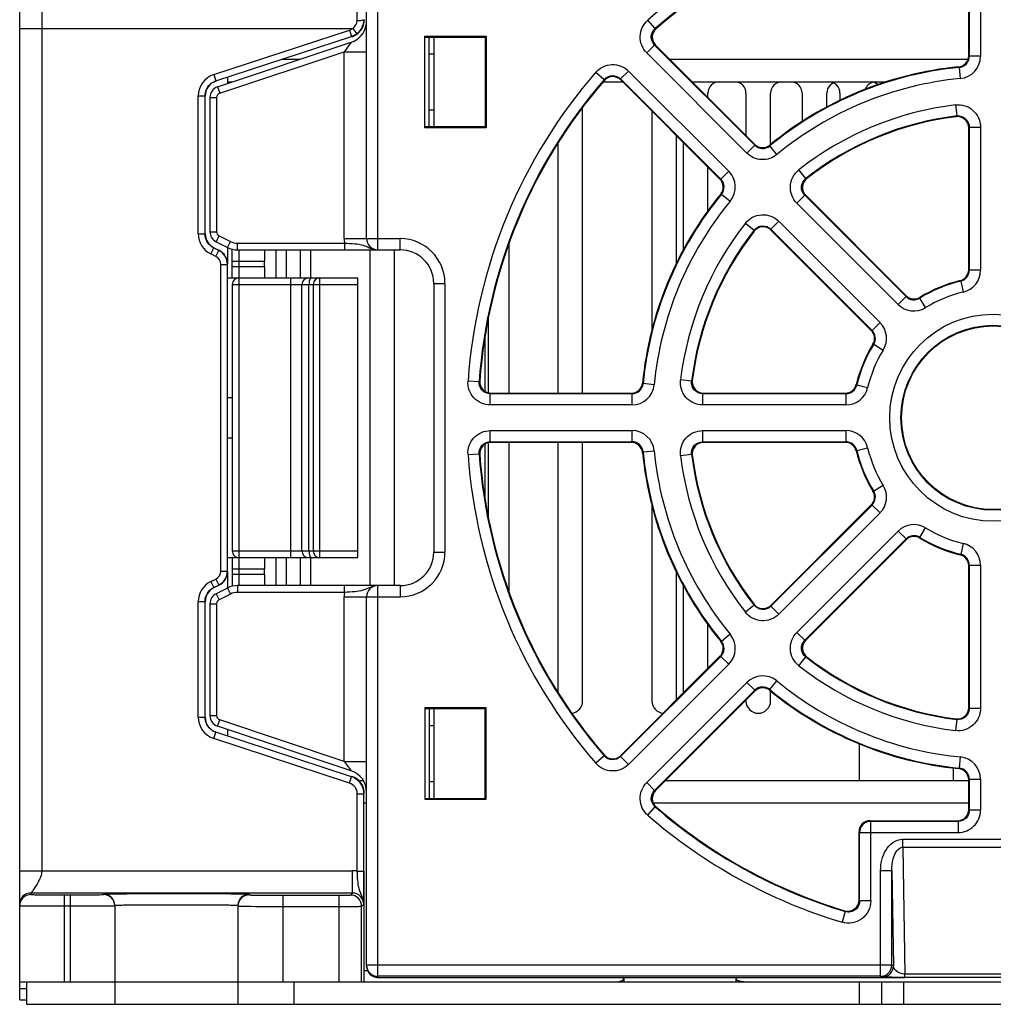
# Model space of a CAD drawing. Header units: inches. Extents: x 0 to 864, y 0 to 559.
# Tile 1 of 23: x 297 to 341, y 137 to 181. Entities that reach past the tile are written whole.
import ezdxf

# ---------------------------------------------------------------- set-up
doc = ezdxf.new("R2010")
doc.units = ezdxf.units.IN
doc.header["$LTSCALE"] = 10
doc.header["$MEASUREMENT"] = 0

msp = doc.modelspace()

# ---------------------------------------------------------------- linework, layer by layer
for p, q in [((297.283, 137.33), (297.283, 189.729)), ((298.283, 143.099), (298.283, 188.739)), ((313.283, 170.83), (313.283, 188.53)), ((312.783, 171.33), (312.783, 188.03)), ((339.683, 179.5), (339.683, 185.774)), ((339.711, 185.803), (339.711, 179.475)), ((340.21, 185.803), (340.21, 179.475)), ((325.676, 180.709), (325.349, 181.086)), ((297.283, 180.722), (312.163, 180.722)), ((305.953, 178.659), (312.02, 180.648)), ((306.046, 178.374), (312.113, 180.363)), ((312.02, 180.648), (312.113, 180.363)), ((312.163, 180.722), (312.342, 180.482)), ((315.391, 180.373), (318.127, 180.373)), ((315.391, 180.373), (315.435, 180.33)), ((315.391, 176.286), (315.391, 180.373)), ((315.435, 180.33), (318.083, 180.33)), ((315.583, 176.33), (315.583, 180.33)), ((315.783, 180.33), (315.783, 176.33)), ((318.127, 180.373), (318.083, 180.33)), ((318.083, 180.33), (318.083, 176.33)), ((318.127, 180.373), (318.127, 176.286)), ((325.717, 180.708), (325.676, 180.709)), ((306.125, 178.11), (312.1, 180.102)), ((312.1, 180.102), (311.783, 179.68)), ((325.298, 179.626), (325.651, 179.979)), ((330.125, 175.505), (325.651, 179.979)), ((325.691, 179.978), (325.651, 179.979)), ((325.691, 179.978), (330.127, 175.542)), ((306.22, 177.826), (311.783, 179.68)), ((311.783, 179.68), (312.783, 179.68)), ((311.783, 171.33), (311.783, 179.68)), ((315.583, 179.58), (315.783, 179.58)), ((329.772, 175.152), (325.298, 179.626)), ((339.683, 179.5), (339.711, 179.475)), ((340.21, 179.475), (339.711, 179.475)), ((309.783, 179.33), (309.021, 179.33)), ((339.652, 179.33), (326.339, 179.33)), ((339.233, 179.003), (339.26, 178.978)), ((305.953, 178.659), (306.046, 178.374)), ((323.027, 178.765), (323.404, 178.437)), ((324.134, 178.463), (324.487, 178.816)), ((324.487, 178.816), (328.962, 174.341)), ((339.26, 178.978), (339.308, 178.481)), ((306.572, 178.538), (306.572, 178.259)), ((306.583, 178.33), (306.783, 178.33)), ((323.35, 178.33), (324.228, 178.33)), ((323.404, 178.437), (323.405, 178.396)), ((324.134, 178.463), (328.609, 173.988)), ((324.134, 178.463), (324.135, 178.422)), ((328.571, 173.986), (324.135, 178.422)), ((327.339, 178.33), (335.988, 178.33)), ((305.264, 177.709), (305.564, 177.709)), ((305.264, 171.543), (305.264, 177.709)), ((305.564, 171.543), (305.564, 177.709)), ((306.125, 178.11), (306.22, 177.826)), ((328.028, 177.64), (328.028, 177.83)), ((329.733, 177.83), (329.733, 175.935)), ((330.833, 175.538), (330.833, 177.83)), ((332.243, 177.83), (332.243, 176.562)), ((333.343, 177.209), (333.343, 177.83)), ((333.933, 177.83), (333.933, 177.509)), ((305.783, 177.636), (306.083, 177.636)), ((305.783, 177.636), (305.783, 171.639)), ((306.083, 177.636), (306.083, 171.639)), ((339.092, 177.305), (339.152, 176.809)), ((315.583, 177.08), (315.783, 177.08)), ((322.433, 164.43), (322.433, 177.189)), ((325.533, 177.024), (325.533, 167.26)), ((339.152, 176.809), (339.123, 176.778)), ((315.391, 176.286), (315.435, 176.33)), ((318.127, 176.286), (315.391, 176.286)), ((318.083, 176.33), (315.435, 176.33)), ((318.127, 176.286), (318.083, 176.33)), ((326.633, 170.241), (326.633, 175.924)), ((339.711, 176.313), (339.683, 176.282)), ((339.683, 169.938), (339.683, 176.282)), ((339.711, 176.313), (340.21, 176.313)), ((339.711, 176.313), (339.711, 169.917)), ((340.21, 176.313), (340.21, 169.917)), ((321.333, 175.599), (321.333, 164.43)), ((326.928, 175.629), (326.928, 170.816)), ((330.125, 175.505), (329.772, 175.152)), ((330.125, 175.505), (330.127, 175.542)), ((330.795, 175.472), (330.797, 175.509)), ((331.113, 175.086), (330.795, 175.472)), ((328.028, 172.565), (328.028, 174.529)), ((328.962, 174.341), (328.609, 173.988)), ((332.406, 174.015), (332.098, 174.408)), ((328.571, 173.986), (328.609, 173.988)), ((332.448, 174.013), (332.406, 174.015)), ((328.604, 173.316), (328.641, 173.318)), ((328.641, 173.318), (329.027, 173.001)), ((332.008, 172.916), (332.361, 173.269)), ((336.531, 168.393), (332.008, 172.916)), ((336.884, 168.746), (332.361, 173.269)), ((332.403, 173.266), (332.361, 173.269)), ((332.403, 173.266), (336.888, 168.781)), ((329.705, 172.015), (330.098, 171.707)), ((330.844, 171.752), (331.197, 172.105)), ((331.197, 172.105), (335.721, 167.582)), ((305.264, 171.543), (305.564, 171.543)), ((305.783, 171.639), (306.083, 171.639)), ((330.098, 171.707), (330.1, 171.665)), ((330.844, 171.752), (335.367, 167.229)), ((330.844, 171.752), (330.847, 171.711)), ((335.333, 167.225), (330.847, 171.711)), ((306.06, 171.192), (306.194, 171.46)), ((306.06, 171.192), (306.572, 170.935)), ((306.194, 171.46), (306.706, 171.204)), ((306.572, 170.935), (306.706, 171.204)), ((307.019, 171.13), (311.797, 171.13)), ((307.019, 170.83), (307.019, 171.13)), ((311.783, 171.33), (314.283, 171.33)), ((311.797, 171.13), (311.797, 170.83)), ((314.283, 170.83), (314.283, 171.33)), ((319.158, 164.43), (319.158, 171.157)), ((305.817, 170.649), (305.951, 170.917)), ((306.043, 170.536), (305.817, 170.649)), ((305.959, 170.925), (305.951, 170.917)), ((306.177, 170.804), (305.951, 170.917)), ((305.959, 170.925), (306.185, 170.812)), ((306.043, 170.536), (306.177, 170.804)), ((306.185, 170.812), (306.177, 170.804)), ((306.572, 170.935), (306.572, 170.186)), ((306.783, 169.58), (306.783, 170.858)), ((307.019, 170.83), (314.283, 170.83)), ((307.083, 155.83), (307.083, 170.83)), ((308.733, 170.83), (308.733, 169.58)), ((309.188, 170.83), (309.188, 169.58)), ((309.833, 169.58), (309.833, 170.83)), ((310.288, 169.58), (310.288, 170.83)), ((312.933, 170.83), (312.933, 155.83)), ((314.033, 155.83), (314.033, 170.83)), ((306.783, 170.33), (308.222, 170.33)), ((308.222, 170.08), (308.222, 170.33)), ((306.264, 170.178), (306.564, 170.178)), ((306.264, 156.482), (306.264, 170.178)), ((306.564, 156.482), (306.564, 170.178)), ((306.783, 170.08), (308.222, 170.08)), ((339.683, 169.938), (339.711, 169.917)), ((340.21, 169.917), (339.711, 169.917)), ((306.582, 169.58), (310.196, 169.58)), ((309.396, 157.08), (309.396, 169.58)), ((310.196, 169.58), (312.396, 169.58)), ((310.696, 157.08), (310.696, 169.58)), ((312.396, 157.08), (312.396, 169.58)), ((315.783, 169.33), (316.283, 169.33)), ((315.783, 169.33), (315.783, 157.33)), ((316.283, 169.33), (316.283, 157.33)), ((339.301, 169.453), (339.328, 169.431)), ((339.328, 169.431), (339.443, 168.945)), ((306.783, 169.28), (312.396, 169.28)), ((306.783, 169.28), (306.783, 157.38)), ((309.896, 157.38), (309.896, 169.28)), ((310.209, 157.38), (310.209, 169.28)), ((310.396, 169.28), (310.396, 157.38)), ((336.884, 168.746), (336.531, 168.393)), ((336.884, 168.746), (336.888, 168.781)), ((337.499, 168.673), (337.501, 168.707)), ((337.76, 168.248), (337.499, 168.673)), ((318.233, 164.43), (318.233, 167.845)), ((335.721, 167.582), (335.367, 167.229)), ((335.333, 167.225), (335.367, 167.229)), ((318.058, 166.868), (318.058, 164.518)), ((335.406, 166.612), (335.44, 166.614)), ((335.44, 166.614), (335.865, 166.353)), ((317.812, 164.936), (317.314, 164.971)), ((317.842, 164.965), (317.812, 164.936)), ((327.304, 164.962), (326.808, 165.022)), ((327.335, 164.99), (327.304, 164.962)), ((325.135, 164.853), (325.11, 164.88)), ((325.632, 164.805), (325.135, 164.853)), ((334.682, 164.786), (334.66, 164.812)), ((335.168, 164.67), (334.682, 164.786)), ((306.582, 164.23), (306.783, 164.23)), ((318.34, 164.43), (318.31, 164.402)), ((324.638, 164.402), (318.31, 164.402)), ((318.31, 163.903), (318.31, 164.402)), ((318.34, 164.43), (324.613, 164.43)), ((324.638, 164.402), (324.613, 164.43)), ((324.638, 164.402), (324.638, 163.903)), ((327.831, 164.43), (327.8, 164.402)), ((334.197, 164.402), (327.8, 164.402)), ((327.8, 163.903), (327.8, 164.402)), ((327.831, 164.43), (334.175, 164.43)), ((334.197, 164.402), (334.175, 164.43)), ((334.197, 164.402), (334.197, 163.903)), ((324.638, 163.903), (318.31, 163.903)), ((334.197, 163.903), (327.8, 163.903)), ((318.31, 162.757), (324.638, 162.757)), ((318.31, 162.257), (318.31, 162.757)), ((324.638, 162.757), (324.638, 162.257)), ((327.8, 162.757), (334.197, 162.757)), ((327.8, 162.257), (327.8, 162.757)), ((334.197, 162.757), (334.197, 162.257)), ((306.581, 162.43), (306.783, 162.43)), ((318.058, 162.141), (318.058, 159.792)), ((318.233, 158.814), (318.233, 162.23)), ((318.31, 162.257), (324.638, 162.257)), ((318.31, 162.257), (318.34, 162.23)), ((324.613, 162.23), (318.34, 162.23)), ((319.158, 155.503), (319.158, 162.23)), ((321.333, 162.23), (321.333, 151.06)), ((322.433, 150.68), (322.433, 162.23)), ((324.613, 162.23), (324.638, 162.257)), ((325.135, 161.806), (325.632, 161.855)), ((327.8, 162.257), (334.197, 162.257)), ((327.8, 162.257), (327.831, 162.23)), ((334.175, 162.23), (327.831, 162.23)), ((334.175, 162.23), (334.197, 162.257)), ((334.66, 161.848), (334.682, 161.874)), ((334.682, 161.874), (335.168, 161.99)), ((317.314, 161.688), (317.812, 161.723)), ((317.812, 161.723), (317.842, 161.695)), ((325.11, 161.78), (325.135, 161.806)), ((326.808, 161.638), (327.304, 161.698)), ((327.304, 161.698), (327.335, 161.669)), ((335.865, 160.307), (335.44, 160.045)), ((335.44, 160.045), (335.406, 160.048)), ((325.533, 159.399), (325.533, 150.68)), ((335.367, 159.43), (330.844, 154.907)), ((330.847, 154.949), (335.333, 159.435)), ((335.367, 159.43), (335.333, 159.435)), ((335.367, 159.43), (335.721, 159.077)), ((335.721, 159.077), (331.197, 154.554)), ((337.499, 157.986), (337.76, 158.412)), ((332.008, 153.744), (336.531, 158.267)), ((332.361, 153.391), (336.884, 157.914)), ((336.531, 158.267), (336.884, 157.914)), ((336.888, 157.879), (336.884, 157.914)), ((337.501, 157.952), (337.499, 157.986)), ((336.888, 157.879), (332.403, 153.393)), ((339.443, 157.714), (339.328, 157.229)), ((306.581, 157.08), (312.396, 157.08)), ((306.783, 157.38), (312.396, 157.38)), ((306.783, 157.08), (306.783, 155.801)), ((308.733, 157.08), (308.733, 155.83)), ((309.188, 157.08), (309.188, 155.83)), ((309.833, 155.83), (309.833, 157.08)), ((310.288, 155.83), (310.288, 157.08)), ((315.783, 157.33), (316.283, 157.33)), ((339.328, 157.229), (339.301, 157.207)), ((306.783, 156.58), (308.222, 156.58)), ((308.222, 156.33), (308.222, 156.58)), ((339.711, 156.743), (339.683, 156.721)), ((339.683, 150.377), (339.683, 156.721)), ((339.711, 156.743), (340.21, 156.743)), ((339.711, 156.743), (339.711, 150.346)), ((340.21, 156.743), (340.21, 150.346)), ((306.264, 156.482), (306.564, 156.482)), ((306.572, 156.474), (306.572, 155.724)), ((308.222, 156.33), (306.783, 156.33)), ((326.633, 150.735), (326.633, 156.418)), ((305.817, 156.011), (306.043, 156.124)), ((305.817, 156.011), (305.951, 155.742)), ((305.951, 155.742), (306.177, 155.856)), ((305.951, 155.742), (305.959, 155.735)), ((306.185, 155.848), (305.959, 155.735)), ((306.043, 156.124), (306.177, 155.856)), ((306.572, 155.724), (306.06, 155.468)), ((306.572, 155.724), (306.706, 155.456)), ((314.283, 155.83), (307.019, 155.83)), ((307.019, 155.83), (307.019, 155.53)), ((311.797, 155.53), (311.797, 155.83)), ((313.283, 138.33), (313.283, 155.83)), ((314.283, 155.83), (314.283, 155.33)), ((326.928, 155.843), (326.928, 151.03)), ((306.06, 155.468), (306.194, 155.2)), ((306.706, 155.456), (306.194, 155.2)), ((311.797, 155.53), (307.019, 155.53)), ((311.783, 155.33), (314.283, 155.33)), ((311.783, 147.979), (311.783, 155.33)), ((312.783, 138.83), (312.783, 155.33)), ((305.264, 155.116), (305.564, 155.116)), ((305.264, 149.951), (305.264, 155.116)), ((305.564, 149.951), (305.564, 155.116)), ((305.783, 155.021), (306.083, 155.021)), ((305.783, 155.021), (305.783, 150.023)), ((306.083, 155.021), (306.083, 150.023)), ((330.098, 154.952), (329.705, 154.644)), ((330.1, 154.995), (330.098, 154.952)), ((330.847, 154.949), (330.844, 154.907)), ((331.197, 154.554), (330.844, 154.907)), ((328.028, 152.13), (328.028, 154.094)), ((329.027, 153.659), (328.641, 153.342)), ((332.361, 153.391), (332.008, 153.744)), ((328.641, 153.342), (328.604, 153.343)), ((332.361, 153.391), (332.403, 153.393)), ((328.609, 152.672), (324.134, 148.197)), ((324.135, 148.237), (328.571, 152.673)), ((328.609, 152.672), (328.571, 152.673)), ((328.609, 152.672), (328.962, 152.318)), ((332.098, 152.252), (332.406, 152.645)), ((332.406, 152.645), (332.448, 152.647)), ((328.962, 152.318), (324.487, 147.844)), ((325.298, 147.033), (329.772, 151.508)), ((329.772, 151.508), (330.125, 151.155)), ((330.795, 151.187), (331.113, 151.573)), ((325.651, 146.68), (330.125, 151.155)), ((330.127, 151.118), (325.691, 146.682)), ((330.127, 151.118), (330.125, 151.155)), ((330.797, 151.151), (330.795, 151.187)), ((330.833, 150.68), (330.833, 151.122)), ((329.733, 150.724), (329.733, 150.68)), ((305.783, 150.023), (306.083, 150.023)), ((318.127, 150.373), (315.391, 150.373)), ((315.391, 150.373), (315.435, 150.33)), ((315.391, 150.373), (315.391, 146.286)), ((318.083, 150.33), (315.435, 150.33)), ((315.583, 150.33), (315.583, 146.33)), ((315.783, 150.33), (315.783, 146.33)), ((318.127, 150.373), (318.083, 150.33)), ((318.083, 146.33), (318.083, 150.33)), ((318.127, 146.286), (318.127, 150.373)), ((339.683, 150.377), (339.711, 150.346)), ((340.21, 150.346), (339.711, 150.346)), ((305.264, 149.951), (305.564, 149.951)), ((306.125, 149.549), (306.22, 149.834)), ((312.1, 147.558), (306.125, 149.549)), ((311.783, 147.979), (306.22, 149.834)), ((315.583, 149.58), (315.783, 149.58)), ((339.152, 149.851), (339.092, 149.355)), ((339.123, 149.882), (339.152, 149.851)), ((305.953, 149.001), (306.046, 149.286)), ((312.113, 147.296), (306.046, 149.286)), ((306.572, 149.4), (306.572, 149.122)), ((312.02, 147.011), (305.953, 149.001)), ((334.783, 148.768), (334.783, 147.13)), ((334.783, 148.768), (334.783, 147.13)), ((323.404, 148.223), (323.027, 147.895)), ((323.405, 148.263), (323.404, 148.223)), ((324.135, 148.237), (324.134, 148.197)), ((311.783, 147.979), (312.783, 147.979)), ((311.783, 147.979), (312.1, 147.558)), ((324.487, 147.844), (324.134, 148.197)), ((339.308, 148.178), (339.26, 147.681)), ((338.983, 147.686), (338.984, 147.13)), ((339.26, 147.681), (339.233, 147.656)), ((312.02, 147.011), (312.113, 147.296)), ((312.427, 147.13), (312.633, 147.13)), ((315.583, 147.08), (315.783, 147.08)), ((325.651, 146.68), (325.298, 147.033)), ((326.139, 147.13), (339.683, 147.13)), ((339.711, 147.184), (339.683, 147.159)), ((339.683, 145.829), (339.683, 147.159)), ((339.711, 147.184), (340.204, 147.184)), ((339.711, 147.184), (339.711, 145.802)), ((340.21, 147.184), (340.21, 145.802)), ((312.364, 146.536), (312.664, 146.536)), ((312.364, 143.084), (312.364, 146.536)), ((312.664, 143.084), (312.664, 146.536)), ((325.651, 146.68), (325.691, 146.682)), ((312.68, 146.13), (312.783, 146.13)), ((315.391, 146.286), (315.435, 146.33)), ((315.391, 146.286), (318.127, 146.286)), ((315.435, 146.33), (318.083, 146.33)), ((318.127, 146.286), (318.083, 146.33)), ((325.588, 146.13), (339.683, 146.13)), ((325.349, 145.574), (325.676, 145.95)), ((325.676, 145.95), (325.717, 145.951)), ((339.711, 145.802), (339.683, 145.829)), ((340.21, 145.802), (339.711, 145.802)), ((335.283, 145.33), (339.184, 145.33)), ((335.31, 145.302), (335.283, 145.33)), ((339.212, 145.302), (335.31, 145.302)), ((335.31, 141.751), (335.31, 145.302)), ((339.212, 145.302), (339.184, 145.33)), ((339.212, 145.302), (339.212, 144.803)), ((334.811, 144.803), (334.783, 144.83)), ((334.783, 141.788), (334.783, 144.83)), ((334.811, 144.803), (339.212, 144.803)), ((334.811, 141.751), (334.811, 144.803)), ((336.736, 144.501), (344.831, 144.501)), ((336.736, 144.148), (336.736, 144.501)), ((336.736, 144.148), (344.831, 144.148)), ((336.736, 144.148), (336.835, 138.479)), ((297.283, 143.099), (312.153, 143.099)), ((312.153, 142.099), (312.153, 143.099)), ((312.364, 143.084), (312.664, 143.084)), ((312.68, 138.13), (312.68, 143.084)), ((335.748, 143.105), (336.248, 143.105)), ((335.748, 138.382), (335.748, 143.105)), ((336.248, 143.105), (336.323, 138.845)), ((336.248, 138.882), (336.248, 143.105)), ((312.153, 142.099), (297.783, 142.099)), ((297.783, 142.099), (297.783, 142.034)), ((312.061, 142.008), (312.153, 142.099)), ((299.283, 142.021), (299.533, 142.021)), ((299.283, 138.13), (299.283, 142.021)), ((299.533, 142.021), (299.533, 138.13)), ((301.033, 142.034), (301.033, 142.051)), ((307.533, 142.051), (307.533, 142.016)), ((309.033, 142.003), (311.561, 142.003)), ((309.033, 142.003), (309.033, 138.13)), ((311.561, 138.13), (311.561, 142.003)), ((312.653, 141.599), (312.655, 141.681)), ((334.783, 141.788), (334.811, 141.751)), ((335.31, 141.751), (334.811, 141.751)), ((299.283, 141.521), (299.533, 141.521)), ((301.533, 141.534), (301.533, 137.13)), ((307.033, 141.551), (307.033, 137.13)), ((309.033, 141.503), (311.561, 141.503)), ((312.561, 141.508), (312.653, 141.599)), ((312.561, 138.13), (312.561, 141.508)), ((334.168, 141.273), (334.025, 140.795)), ((334.14, 141.31), (334.168, 141.273)), ((312.826, 138.63), (312.68, 138.63)), ((336.248, 138.882), (312.783, 138.882)), ((336.323, 138.845), (336.248, 138.882)), ((297.283, 138.13), (384.283, 138.13)), ((297.583, 138.13), (297.583, 137.13)), ((309.533, 138.13), (309.533, 137.13)), ((335.748, 138.382), (313.283, 138.382)), ((313.283, 138.33), (336.835, 138.33)), ((324.283, 138.33), (324.283, 138.13)), ((329.283, 138.33), (329.283, 138.13)), ((334.783, 138.13), (334.783, 137.13)), ((335.823, 138.345), (335.748, 138.382)), ((335.783, 138.13), (335.783, 137.13)), ((336.783, 137.13), (336.783, 138.13)), ((344.732, 138.479), (336.835, 138.479)), ((336.835, 138.333), (336.835, 138.479)), ((344.732, 138.333), (336.835, 138.333)), ((297.283, 137.83), (297.583, 137.83)), ((297.283, 137.33), (297.583, 137.33)), ((297.583, 137.13), (383.983, 137.13))]:
    msp.add_line(p, q)
for radius in [4.627, 4.128, 4.1]:
    msp.add_circle((340.783, 163.33), radius)
for centre, radius, start, end in [((340.783, 163.33), 23.527, 94.0001, 131.0043), ((340.783, 163.33), 23.028, 94.0006, 130.9994), ((340.783, 163.33), 23, 94.0759, 130.9241), ((311.783, 181.051), 1, 288.4349, 351.0543), ((312.362, 182.731), 1.66, 270.08, 272.7459), ((311.863, 181.126), 0.503, 288.2141, 306.6047), ((311.862, 181.128), 0.805, 288.2144, 306.6064), ((311.863, 181.125), 0.802, 306.6877, 319.7525), ((311.864, 181.123), 0.8, 319.78, 327.474), ((311.865, 181.123), 0.799, 327.4776, 331.0988), ((326.044, 180.331), 0.499, 130.8919, 225.0321), ((339.184, 179.5), 0.499, 275.6289, 0.0195), ((339.214, 179.473), 0.497, 275.3508, 0.209), ((339.212, 179.475), 0.998, 275.5442, 0.016), ((340.783, 163.33), 15.75, 95.6484, 129.3516), ((306.264, 177.709), 1, 108.1529, 179.9998), ((340.783, 163.33), 23.527, 138.9992, 175.9987), ((323.782, 178.069), 0.499, 44.9678, 139.1081), ((340.783, 163.33), 15.722, 95.5602, 129.4398), ((340.783, 163.33), 23.028, 139.0006, 175.9994), ((340.783, 163.33), 23, 139.0759, 175.9241), ((328.528, 177.83), 0.5, 90, 180), ((329.233, 177.83), 0.5, 0, 90), ((331.333, 177.83), 0.5, 90, 180), ((340.783, 163.33), 15.223, 95.5602, 129.4245), ((331.743, 177.83), 0.5, 0, 90), ((333.843, 177.83), 0.5, 90, 180), ((333.433, 177.83), 0.5, 0, 90), ((335.533, 177.83), 0.5, 90, 159.7143), ((335.298, 177.83), 0.5, 49.327, 90), ((306.283, 177.636), 0.5, 108.4349, 180), ((306.283, 177.636), 0.2, 108.4349, 180), ((340.783, 163.33), 14.077, 96.9001, 128.1169), ((340.783, 163.33), 13.578, 96.9025, 128.0975), ((340.783, 163.33), 13.55, 97.0391, 127.9609), ((339.184, 176.282), 0.499, 359.9626, 97.0765), ((330.478, 175.855), 0.497, 224.786, 309.6539), ((330.48, 175.895), 0.499, 224.9805, 309.3711), ((328.256, 173.635), 0.998, 320.539, 45.022), ((328.219, 173.633), 0.499, 320.6289, 45.0195), ((328.258, 173.635), 0.497, 320.3463, 45.2138), ((332.755, 173.619), 0.499, 127.9236, 225.0373), ((340.783, 163.33), 15.75, 140.6484, 174.3516), ((340.783, 163.33), 15.722, 140.5602, 174.4398), ((340.783, 163.33), 15.223, 140.5601, 174.4377), ((340.783, 163.33), 14.077, 141.8942, 173.1018), ((306.264, 171.543), 1, 180.0089, 243.425), ((306.283, 171.639), 0.5, 180, 243.4349), ((306.283, 171.639), 0.2, 180, 243.4349), ((340.783, 163.33), 13.578, 141.9025, 173.0975), ((340.783, 163.33), 13.55, 142.0391, 172.9609), ((330.494, 171.358), 0.499, 44.9626, 142.0765), ((307.019, 171.83), 0.7, 243.4349, 270), ((313.283, 171.33), 1.5, 180, 187.6623), ((313.283, 171.33), 0.5, 180, 270), ((314.283, 169.33), 2, 0, 90), ((305.864, 170.178), 0.7, 359.9943, 63.4412), ((307.019, 171.83), 1, 243.4349, 270), ((314.283, 169.33), 1.5, 0, 90), ((305.864, 170.178), 0.4, 0.0039, 63.43), ((339.184, 169.938), 0.499, 283.5876, 0.0168), ((339.213, 169.915), 0.497, 283.2544, 0.1655), ((339.212, 169.916), 0.998, 283.4138, 0.0073), ((307.083, 169.28), 0.3, 90, 180), ((310.196, 169.28), 0.3, 90, 180), ((310.696, 169.28), 0.3, 90, 180), ((340.783, 163.33), 6.272, 103.4209, 121.5791), ((340.783, 163.33), 6.3, 103.6044, 121.3956), ((340.783, 163.33), 5.773, 103.4209, 121.5791), ((337.237, 169.096), 0.497, 224.8305, 301.7474), ((337.241, 169.133), 0.499, 224.9832, 301.4124), ((337.237, 169.098), 0.998, 224.9907, 301.5884), ((335.015, 166.876), 0.998, 328.4204, 45.0103), ((334.98, 166.872), 0.499, 328.5876, 45.0168), ((335.017, 166.876), 0.497, 328.2529, 45.1693), ((340.783, 163.33), 6.3, 148.6044, 166.3956), ((340.783, 163.33), 6.272, 148.4209, 166.5791), ((340.783, 163.33), 5.773, 148.4188, 166.5736), ((318.339, 164.929), 0.499, 175.8919, 270.0322), ((327.831, 164.929), 0.499, 172.9235, 270.0374), ((324.613, 164.929), 0.499, 269.9805, 354.3711), ((324.64, 164.899), 0.497, 269.786, 354.6539), ((324.638, 164.901), 0.998, 269.9809, 354.4865), ((334.175, 164.929), 0.499, 269.9832, 346.4124), ((334.198, 164.9), 0.497, 269.8304, 346.7474), ((334.197, 164.901), 0.999, 269.9941, 346.6116), ((324.638, 161.759), 0.998, 5.5699, 90.0257), ((334.197, 161.758), 0.999, 13.3678, 90.0027), ((318.339, 161.731), 0.499, 89.9678, 184.1081), ((324.613, 161.731), 0.499, 5.6289, 90.0195), ((324.64, 161.76), 0.497, 5.3463, 90.2138), ((340.783, 163.33), 15.223, 185.5575, 219.4361), ((327.831, 161.731), 0.499, 89.9626, 187.0765), ((334.175, 161.731), 0.499, 13.5876, 90.0168), ((334.198, 161.76), 0.497, 13.2529, 90.1694), ((340.783, 163.33), 6.3, 193.6044, 211.3956), ((340.783, 163.33), 6.272, 193.4209, 211.5791), ((340.783, 163.33), 5.773, 193.4314, 211.5687), ((340.783, 163.33), 23.527, 183.9989, 220.999), ((340.783, 163.33), 23.028, 184.0006, 220.9994), ((340.783, 163.33), 23, 184.0759, 220.9241), ((340.783, 163.33), 15.75, 185.6484, 219.3516), ((340.783, 163.33), 15.722, 185.5602, 219.4398), ((340.783, 163.33), 14.077, 186.8948, 218.102), ((340.783, 163.33), 13.578, 186.9025, 218.0975), ((340.783, 163.33), 13.55, 187.0391, 217.9609), ((335.014, 159.784), 0.999, 314.9971, 31.6318), ((334.98, 159.788), 0.499, 314.9832, 31.4124), ((335.017, 159.783), 0.497, 314.8305, 31.7474), ((337.237, 157.561), 0.999, 58.3937, 135.0064), ((340.783, 163.33), 5.773, 238.4252, 256.5732), ((337.237, 157.563), 0.497, 58.2529, 135.1694), ((337.241, 157.526), 0.499, 58.5876, 135.0168), ((340.783, 163.33), 6.272, 238.4209, 256.5791), ((340.783, 163.33), 6.3, 238.6044, 256.3956), ((339.212, 156.743), 0.999, 359.9943, 76.6129), ((307.083, 157.38), 0.3, 180, 270), ((310.196, 157.38), 0.3, 180, 270), ((310.696, 157.38), 0.3, 180, 270), ((314.283, 157.33), 2, 270, 0), ((314.283, 157.33), 1.5, 270, 0), ((339.184, 156.721), 0.499, 359.9832, 76.4124), ((339.213, 156.744), 0.497, 359.8304, 76.7474), ((305.864, 156.482), 0.4, 296.57, 359.9961), ((305.864, 156.482), 0.7, 296.5588, 0.0057), ((306.264, 155.116), 1, 116.561, 180.0052), ((307.019, 154.83), 1, 90, 116.5651), ((313.283, 155.33), 0.5, 90, 180), ((306.283, 155.021), 0.5, 116.5651, 180), ((307.019, 154.83), 0.7, 90, 116.5651), ((313.283, 155.33), 1.5, 172.3377, 180), ((306.283, 155.021), 0.2, 116.5651, 180), ((330.494, 155.302), 0.499, 217.9236, 315.0373), ((328.256, 153.025), 0.998, 314.9832, 39.5059), ((328.219, 153.026), 0.499, 314.9805, 39.3711), ((328.258, 153.024), 0.497, 314.786, 39.6539), ((332.755, 153.04), 0.499, 134.9626, 232.0765), ((340.783, 163.33), 13.578, 231.9025, 263.0975), ((340.783, 163.33), 13.55, 232.0391, 262.9609), ((340.783, 163.33), 14.077, 231.895, 263.1022), ((330.478, 150.803), 0.998, 50.566, 135.0253), ((330.478, 150.805), 0.497, 50.3463, 135.2138), ((340.783, 163.33), 15.223, 230.5578, 264.4374), ((330.48, 150.765), 0.499, 50.6289, 135.0195), ((340.783, 163.33), 15.722, 230.5602, 264.4398), ((340.783, 163.33), 15.75, 230.6484, 264.3516), ((321.883, 150.68), 0.55, 276.859, 0), ((326.083, 150.68), 0.55, 180, 264.7561), ((330.283, 150.68), 0.55, 180, 0), ((306.283, 150.023), 0.5, 180, 251.5651), ((306.283, 150.023), 0.2, 180, 251.5651), ((339.184, 150.377), 0.499, 262.9235, 0.0374), ((306.264, 149.951), 1, 180.0052, 251.8421), ((306.263, 149.946), 0.695, 249.699, 251.8418), ((323.782, 148.59), 0.499, 220.8919, 315.0321), ((339.212, 147.185), 0.998, 359.9814, 84.4905), ((311.783, 146.609), 1, 0, 71.5651), ((339.184, 147.16), 0.499, 359.9805, 84.3711), ((339.214, 147.186), 0.497, 359.786, 84.6539), ((311.864, 146.536), 0.5, 0.0038, 71.8435), ((326.044, 146.329), 0.499, 134.9678, 229.1081), ((340.783, 163.33), 23.527, 228.9995, 253.3056), ((340.783, 163.33), 23.028, 229.0006, 253.3053), ((340.783, 163.33), 23, 229.0759, 253.2109), ((339.212, 145.801), 0.998, 269.9757, 0.0243), ((335.312, 144.801), 0.501, 90.1892, 179.8108), ((312.153, 141.599), 1.5, 81.8926, 89.9875), ((312.153, 141.599), 0.5, 359.9868, 90.0132), ((297.783, 141.534), 0.5, 89.9811, 180.0167), ((301.034, 141.551), 0.5, 359.9833, 90.0189), ((301.034, 141.534), 0.5, 359.9833, 90.0189), ((307.533, 141.516), 0.5, 89.9811, 180.0167), ((307.532, 141.552), 0.498, 134.9997, 150.0541), ((312.061, 141.508), 0.5, 359.9875, 90.0125), ((311.916, 141.604), 0.737, 359.6407, 6.8369), ((334.285, 141.788), 0.499, 253.1396, 0.0713), ((313.283, 138.882), 0.5, 180.0078, 269.9944), ((313.284, 138.83), 0.501, 180.0521, 191.282), ((313.283, 138.83), 0.5, 191.2351, 247.5034), ((335.748, 138.882), 0.5, 270.0138, 359.9927), ((335.823, 138.845), 0.5, 270.0138, 359.9927)]:
    msp.add_arc(centre, radius, start, end)
for centre, major_axis, ratio, start_param, end_param in [((311.883, 181.11), (0.792, 0.111), 0.999924, -1.393422, -0.139505), ((306.272, 177.703), (0.567, -0.411), 0.999942, 8.79782, 10.051736), ((306.272, 171.551), (-0.495, -0.495), 0.999924, 5.497825, 6.604913), ((305.872, 170.186), (0.495, 0.495), 0.999924, -0.78536, 0.321728), ((308.23, 170.33), (0, 0.5), 0.017455, 0, 1.570796), ((308.23, 170.08), (0, 0.5), 0.017455, -4.712389, -3.141593), ((308.23, 156.58), (0, 0.5), 0.017455, 0, 1.570796), ((305.872, 156.474), (-0.495, 0.495), 0.999924, -3.46332, -2.356233), ((308.23, 156.33), (0, 0.5), 0.017455, -4.712389, -3.141593), ((306.272, 155.108), (0.495, -0.495), 0.999924, 9.10305, 10.210138), ((306.272, 149.957), (0.567, 0.411), 0.999942, 8.79782, 10.051736), ((311.88, 146.548), (0.483, 0.638), 0.999864, -0.923, 0.330917), ((339.183, 145.83), (0.355, -0.355), 0.997265, -0.784029, 0.784029), ((335.284, 144.829), (0.355, -0.355), 0.997265, 2.357564, 3.925621)]:
    msp.add_ellipse(centre, major_axis=major_axis, ratio=ratio, start_param=start_param, end_param=end_param)
for points, knots in [([(312.364, 181.071), (312.364, 181.18), (312.363, 181.565), (312.36, 181.951), (312.357, 182.227)], [0, 0, 0, 0, 0.282359, 1, 1, 1, 1]), ([(312.441, 181.073), (312.495, 181.076), (312.568, 181.083), (312.638, 181.101), (312.663, 181.116), (312.664, 181.123)], [0, 0, 0, 0, 0.690734, 0.899008, 1, 1, 1, 1]), ([(325.298, 179.626), (325.202, 179.722), (325.048, 179.956), (324.977, 180.367), (325.076, 180.773), (325.245, 180.996), (325.347, 181.084)], [0, 0, 0, 0, 0.25003, 0.500007, 0.749987, 1, 1, 1, 1]), ([(325.651, 179.979), (325.556, 180.073), (325.441, 180.352), (325.576, 180.622), (325.676, 180.709)], [0, 0, 0, 0, 0.500001, 1, 1, 1, 1]), ([(323.028, 178.765), (323.117, 178.867), (323.339, 179.037), (323.745, 179.136), (324.157, 179.065), (324.391, 178.911), (324.487, 178.816)], [0, 0, 0, 0, 0.250023, 0.499998, 0.749972, 1, 1, 1, 1]), ([(323.404, 178.437), (323.491, 178.538), (323.761, 178.672), (324.04, 178.557), (324.134, 178.463)], [0, 0, 0, 0, 0.499998, 1, 1, 1, 1]), ([(339.092, 177.305), (339.231, 177.321), (339.519, 177.296), (339.894, 177.083), (340.15, 176.736), (340.21, 176.453), (340.21, 176.313)], [0, 0, 0, 0, 0.250024, 0.499998, 0.74997, 1, 1, 1, 1]), ([(339.152, 176.809), (339.287, 176.826), (339.588, 176.738), (339.711, 176.45), (339.711, 176.313)], [0, 0, 0, 0, 0.499998, 1, 1, 1, 1]), ([(331.116, 175.089), (330.93, 174.936), (330.428, 174.761), (329.942, 174.982), (329.772, 175.152)], [0, 0, 0, 0, 0.500052, 1, 1, 1, 1]), ([(332.008, 172.916), (331.909, 173.014), (331.752, 173.256), (331.687, 173.681), (331.801, 174.096), (331.985, 174.318), (332.095, 174.404)], [0, 0, 0, 0, 0.250038, 0.500019, 0.750007, 1, 1, 1, 1]), ([(332.361, 173.269), (332.264, 173.365), (332.148, 173.656), (332.298, 173.931), (332.406, 174.015)], [0, 0, 0, 0, 0.500002, 1, 1, 1, 1]), ([(329.707, 172.017), (329.793, 172.126), (330.015, 172.311), (330.43, 172.426), (330.856, 172.361), (331.099, 172.204), (331.197, 172.105)], [0, 0, 0, 0, 0.250014, 0.499992, 0.749967, 1, 1, 1, 1]), ([(330.098, 171.707), (330.182, 171.815), (330.457, 171.965), (330.748, 171.849), (330.844, 171.752)], [0, 0, 0, 0, 0.499998, 1, 1, 1, 1]), ([(311.797, 171.13), (311.948, 171.124), (312.226, 171.11), (312.559, 171.063), (312.783, 170.979), (312.99, 170.88), (313.164, 170.83), (313.283, 170.83)], [0, 0, 0, 0, 0.297554, 0.546992, 0.655976, 0.765885, 1, 1, 1, 1]), ([(310.242, 169.492), (310.239, 169.485), (310.228, 169.453), (310.221, 169.42), (310.217, 169.395)], [0, 0, 0, 0, 0.229264, 1, 1, 1, 1]), ([(310.321, 169.58), (310.314, 169.58), (310.273, 169.567), (310.253, 169.523), (310.242, 169.492)], [0, 0, 0, 0, 0.184229, 1, 1, 1, 1]), ([(318.31, 163.903), (318.174, 163.903), (317.9, 163.96), (317.559, 164.201), (317.342, 164.558), (317.304, 164.836), (317.314, 164.971)], [0, 0, 0, 0, 0.250025, 0.499997, 0.74997, 1, 1, 1, 1]), ([(318.31, 164.402), (318.177, 164.402), (317.898, 164.518), (317.802, 164.804), (317.812, 164.936)], [0, 0, 0, 0, 0.500001, 1, 1, 1, 1]), ([(327.8, 163.903), (327.66, 163.903), (327.377, 163.963), (327.03, 164.219), (326.818, 164.594), (326.792, 164.882), (326.809, 165.02)], [0, 0, 0, 0, 0.250031, 0.500003, 0.749978, 1, 1, 1, 1]), ([(327.8, 164.402), (327.663, 164.402), (327.375, 164.525), (327.287, 164.826), (327.304, 164.962)], [0, 0, 0, 0, 0.500002, 1, 1, 1, 1]), ([(317.314, 161.689), (317.304, 161.824), (317.342, 162.102), (317.559, 162.459), (317.9, 162.7), (318.174, 162.757), (318.31, 162.757)], [0, 0, 0, 0, 0.250022, 0.499998, 0.749972, 1, 1, 1, 1]), ([(326.809, 161.64), (326.792, 161.778), (326.818, 162.066), (327.03, 162.441), (327.378, 162.697), (327.66, 162.757), (327.8, 162.757)], [0, 0, 0, 0, 0.250015, 0.499992, 0.749967, 1, 1, 1, 1]), ([(317.812, 161.723), (317.802, 161.856), (317.898, 162.142), (318.177, 162.258), (318.31, 162.257)], [0, 0, 0, 0, 0.499998, 1, 1, 1, 1]), ([(327.304, 161.698), (327.287, 161.834), (327.375, 162.134), (327.663, 162.258), (327.8, 162.257)], [0, 0, 0, 0, 0.499998, 1, 1, 1, 1]), ([(310.217, 157.265), (310.223, 157.225), (310.239, 157.161), (310.276, 157.098), (310.299, 157.086)], [0, 0, 0, 0, 0.604225, 1, 1, 1, 1]), ([(313.283, 155.83), (313.164, 155.83), (312.99, 155.78), (312.783, 155.681), (312.559, 155.597), (312.226, 155.55), (311.948, 155.536), (311.797, 155.53)], [0, 0, 0, 0, 0.234117, 0.344026, 0.453011, 0.702449, 1, 1, 1, 1]), ([(330.844, 154.907), (330.748, 154.81), (330.457, 154.694), (330.182, 154.844), (330.098, 154.952)], [0, 0, 0, 0, 0.500002, 1, 1, 1, 1]), ([(331.197, 154.554), (331.099, 154.456), (330.856, 154.298), (330.43, 154.233), (330.014, 154.348), (329.792, 154.534), (329.706, 154.644)], [0, 0, 0, 0, 0.250031, 0.500003, 0.749979, 1, 1, 1, 1]), ([(332.097, 152.253), (331.987, 152.339), (331.802, 152.561), (331.687, 152.977), (331.752, 153.403), (331.909, 153.645), (332.008, 153.744)], [0, 0, 0, 0, 0.250015, 0.499993, 0.749967, 1, 1, 1, 1]), ([(332.406, 152.645), (332.298, 152.729), (332.148, 153.004), (332.264, 153.294), (332.361, 153.391)], [0, 0, 0, 0, 0.499998, 1, 1, 1, 1]), ([(340.21, 150.346), (340.21, 150.207), (340.15, 149.924), (339.895, 149.577), (339.519, 149.364), (339.231, 149.338), (339.093, 149.355)], [0, 0, 0, 0, 0.250031, 0.500004, 0.749979, 1, 1, 1, 1]), ([(339.711, 150.346), (339.711, 150.21), (339.588, 149.922), (339.287, 149.834), (339.152, 149.851)], [0, 0, 0, 0, 0.500002, 1, 1, 1, 1]), ([(324.134, 148.197), (324.04, 148.103), (323.761, 147.988), (323.491, 148.122), (323.404, 148.223)], [0, 0, 0, 0, 0.500001, 1, 1, 1, 1]), ([(324.487, 147.844), (324.391, 147.748), (324.157, 147.594), (323.745, 147.523), (323.339, 147.623), (323.116, 147.793), (323.027, 147.895)], [0, 0, 0, 0, 0.250026, 0.499998, 0.749971, 1, 1, 1, 1]), ([(325.348, 145.574), (325.246, 145.663), (325.076, 145.886), (324.977, 146.292), (325.048, 146.704), (325.202, 146.938), (325.298, 147.033)], [0, 0, 0, 0, 0.250024, 0.499999, 0.749973, 1, 1, 1, 1]), ([(325.676, 145.95), (325.576, 146.037), (325.441, 146.308), (325.556, 146.587), (325.651, 146.68)], [0, 0, 0, 0, 0.499998, 1, 1, 1, 1]), ([(339.711, 145.802), (339.711, 145.674), (339.605, 145.408), (339.339, 145.302), (339.212, 145.302)], [0, 0, 0, 0, 0.499999, 1, 1, 1, 1]), ([(335.748, 143.105), (335.748, 143.261), (335.785, 143.576), (335.958, 144.019), (336.266, 144.387), (336.581, 144.501), (336.736, 144.501)], [0, 0, 0, 0, 0.251088, 0.501903, 0.751916, 1, 1, 1, 1]), ([(336.248, 143.105), (336.248, 143.207), (336.262, 143.416), (336.336, 143.79), (336.539, 144.15), (336.736, 144.148)], [0, 0, 0, 0, 0.254291, 0.509097, 1, 1, 1, 1]), ([(297.882, 142.215), (297.969, 142.328), (298.138, 142.603), (298.283, 142.916), (298.283, 143.099)], [0, 0, 0, 0, 0.436972, 1, 1, 1, 1]), ([(312.648, 141.692), (312.635, 141.8), (312.555, 142.002), (312.427, 142.312), (312.385, 142.681), (312.37, 142.943), (312.364, 143.084)], [0, 0, 0, 0, 0.229601, 0.448321, 0.702802, 1, 1, 1, 1]), ([(312.655, 141.681), (312.656, 141.754), (312.664, 142.221), (312.664, 142.689), (312.664, 143.084)], [0, 0, 0, 0, 0.155712, 1, 1, 1, 1]), ([(297.783, 142.099), (297.783, 142.103), (297.8, 142.111), (297.815, 142.135), (297.848, 142.17), (297.87, 142.199), (297.882, 142.215)], [0, 0, 0, 0, 0.077762, 0.283936, 0.596776, 1, 1, 1, 1]), ([(301.033, 142.051), (301.033, 142.055), (301.056, 142.051), (301.081, 142.058), (301.139, 142.058), (301.25, 142.062), (301.443, 142.065), (301.728, 142.069), (302.082, 142.072), (302.494, 142.075), (302.955, 142.077), (303.628, 142.079), (304.489, 142.08), (305.708, 142.077), (306.575, 142.073), (307.099, 142.065)], [0, 0, 0, 0, 0.001836, 0.007216, 0.016124, 0.028517, 0.063369, 0.110845, 0.169667, 0.238285, 0.314853, 0.397325, 0.571077, 0.741089, 1, 1, 1, 1]), ([(307.099, 142.065), (307.161, 142.064), (307.269, 142.062), (307.394, 142.06), (307.466, 142.057), (307.503, 142.056), (307.519, 142.052), (307.533, 142.054), (307.533, 142.051)], [0, 0, 0, 0, 0.431376, 0.745065, 0.855841, 0.935344, 0.983379, 1, 1, 1, 1]), ([(297.783, 142.034), (297.783, 142.031), (297.799, 142.034), (297.815, 142.029), (297.853, 142.03), (297.926, 142.027), (298.053, 142.026), (298.236, 142.024), (298.461, 142.023), (298.814, 142.021), (299.092, 142.021), (299.283, 142.021)], [0, 0, 0, 0, 0.004913, 0.019336, 0.043168, 0.076245, 0.168659, 0.293043, 0.444509, 0.617335, 1, 1, 1, 1]), ([(299.533, 142.021), (299.725, 142.021), (300.003, 142.021), (300.356, 142.023), (300.581, 142.024), (300.764, 142.026), (300.89, 142.027), (300.963, 142.03), (301.002, 142.029), (301.018, 142.034), (301.033, 142.031), (301.033, 142.034)], [0, 0, 0, 0, 0.382665, 0.555491, 0.706957, 0.831341, 0.923755, 0.956832, 0.980664, 0.995087, 1, 1, 1, 1]), ([(307.533, 142.016), (307.533, 142.014), (307.549, 142.017), (307.565, 142.012), (307.604, 142.013), (307.676, 142.01), (307.803, 142.009), (307.986, 142.007), (308.211, 142.005), (308.564, 142.004), (308.842, 142.003), (309.033, 142.003)], [0, 0, 0, 0, 0.004889, 0.01932, 0.043169, 0.076255, 0.168663, 0.293046, 0.444518, 0.617344, 1, 1, 1, 1]), ([(311.561, 142.003), (311.625, 142.003), (311.742, 142.004), (311.88, 142.004), (311.97, 142.006), (312.017, 142.004), (312.043, 142.009), (312.059, 142.005), (312.061, 142.008)], [0, 0, 0, 0, 0.38066, 0.703894, 0.82835, 0.921295, 0.97922, 1, 1, 1, 1]), ([(335.31, 141.751), (335.31, 141.597), (335.237, 141.286), (334.93, 140.92), (334.492, 140.731), (334.172, 140.75), (334.025, 140.795)], [0, 0, 0, 0, 0.25002, 0.5, 0.74998, 1, 1, 1, 1]), ([(334.811, 141.751), (334.811, 141.674), (334.775, 141.518), (334.622, 141.334), (334.402, 141.24), (334.242, 141.25), (334.168, 141.273)], [0, 0, 0, 0, 0.249872, 0.5, 0.750128, 1, 1, 1, 1]), ([(297.283, 141.534), (297.283, 141.532), (297.296, 141.534), (297.322, 141.528), (297.357, 141.53), (297.381, 141.53)], [0, 0, 0, 0, 0.064113, 0.252939, 1, 1, 1, 1]), ([(297.381, 141.53), (297.476, 141.528), (298.11, 141.522), (298.744, 141.521), (299.283, 141.521)], [0, 0, 0, 0, 0.14936, 1, 1, 1, 1]), ([(299.533, 141.521), (299.789, 141.521), (300.159, 141.521), (300.63, 141.523), (300.93, 141.524), (301.174, 141.527), (301.343, 141.527), (301.44, 141.531), (301.491, 141.529), (301.513, 141.535), (301.533, 141.53), (301.533, 141.534)], [0, 0, 0, 0, 0.382699, 0.555541, 0.707022, 0.831407, 0.923808, 0.956878, 0.980705, 0.99512, 1, 1, 1, 1]), ([(301.533, 141.551), (301.533, 141.556), (301.561, 141.551), (301.591, 141.56), (301.662, 141.559), (301.75, 141.563), (301.866, 141.565), (302.064, 141.568), (302.364, 141.572), (302.775, 141.575), (303.244, 141.578), (303.754, 141.579), (304.283, 141.58), (304.813, 141.579), (305.322, 141.578), (305.792, 141.575), (306.203, 141.572), (306.502, 141.568), (306.701, 141.565), (306.817, 141.563), (306.905, 141.559), (306.976, 141.56), (307.006, 141.551), (307.033, 141.556), (307.033, 141.551)], [0, 0, 0, 0, 0.002464, 0.009677, 0.021604, 0.038142, 0.059116, 0.084341, 0.14651, 0.222266, 0.308694, 0.402471, 0.499998, 0.597525, 0.691302, 0.77773, 0.853487, 0.915657, 0.940882, 0.961857, 0.978395, 0.990321, 0.997533, 1, 1, 1, 1]), ([(307.033, 141.516), (307.033, 141.514), (307.047, 141.517), (307.071, 141.51), (307.107, 141.513), (307.131, 141.512)], [0, 0, 0, 0, 0.063879, 0.252696, 1, 1, 1, 1]), ([(307.131, 141.512), (307.226, 141.51), (307.86, 141.504), (308.494, 141.503), (309.033, 141.503)], [0, 0, 0, 0, 0.14936, 1, 1, 1, 1]), ([(311.561, 141.503), (311.688, 141.503), (311.923, 141.504), (312.199, 141.503), (312.379, 141.506), (312.471, 141.504), (312.527, 141.51), (312.555, 141.504), (312.561, 141.508)], [0, 0, 0, 0, 0.380716, 0.703992, 0.828436, 0.92136, 0.979266, 1, 1, 1, 1]), ([(336.835, 138.479), (336.689, 138.48), (336.446, 138.551), (336.327, 138.767), (336.323, 138.845)], [0, 0, 0, 0, 0.651887, 1, 1, 1, 1]), ([(323.91, 138.134), (323.954, 138.136), (324.038, 138.141), (324.155, 138.164), (324.257, 138.218), (324.283, 138.291), (324.283, 138.325)], [0, 0, 0, 0, 0.28583, 0.546257, 0.774999, 1, 1, 1, 1]), ([(329.657, 138.134), (329.613, 138.136), (329.529, 138.141), (329.412, 138.164), (329.31, 138.218), (329.283, 138.291), (329.283, 138.325)], [0, 0, 0, 0, 0.28583, 0.546257, 0.774999, 1, 1, 1, 1]), ([(336.835, 138.333), (336.686, 138.333), (336.479, 138.333), (336.224, 138.335), (336.082, 138.337), (335.974, 138.339), (335.897, 138.339), (335.851, 138.344), (335.828, 138.342), (335.823, 138.345)], [0, 0, 0, 0, 0.440384, 0.615423, 0.754969, 0.86102, 0.936046, 0.981981, 1, 1, 1, 1])]:
    msp.add_open_spline(points, degree=3, knots=knots)
for points in [[(312.163, 180.722), (312.275, 180.795), (312.364, 180.937), (312.364, 181.071)], [(312.564, 180.736), (312.629, 180.853), (312.664, 180.99), (312.664, 181.123)], [(305.564, 177.709), (305.564, 177.895), (305.651, 178.094), (305.787, 178.221)], [(305.787, 178.221), (305.861, 178.289), (305.951, 178.343), (306.046, 178.374)], [(305.74, 171.079), (305.63, 171.203), (305.564, 171.378), (305.564, 171.543)], [(305.951, 170.917), (305.872, 170.957), (305.799, 171.013), (305.74, 171.079)], [(310.217, 169.395), (310.211, 169.357), (310.209, 169.318), (310.209, 169.28)], [(310.209, 157.38), (310.209, 157.341), (310.211, 157.303), (310.217, 157.265)], [(310.299, 157.086), (310.306, 157.082), (310.314, 157.08), (310.321, 157.08)], [(305.751, 155.592), (305.807, 155.653), (305.876, 155.705), (305.951, 155.742)], [(305.564, 155.116), (305.564, 155.287), (305.635, 155.467), (305.751, 155.592)], [(305.796, 149.43), (305.655, 149.557), (305.564, 149.761), (305.564, 149.951)], [(306.022, 149.294), (305.939, 149.325), (305.861, 149.372), (305.796, 149.43)], [(312.577, 146.899), (312.485, 147.08), (312.307, 147.233), (312.113, 147.296)], [(312.664, 146.536), (312.664, 146.66), (312.634, 146.788), (312.577, 146.899)], [(297.783, 142.099), (297.656, 142.099), (297.52, 142.043), (297.43, 141.953)], [(297.321, 141.791), (297.297, 141.731), (297.283, 141.664), (297.283, 141.599)], [(297.43, 141.953), (297.384, 141.907), (297.346, 141.851), (297.321, 141.791)], [(307.1, 141.801), (307.057, 141.726), (307.033, 141.637), (307.033, 141.551)], [(307.533, 142.051), (307.406, 142.051), (307.27, 141.995), (307.18, 141.905)], [(313.092, 138.368), (313.152, 138.343), (313.218, 138.33), (313.283, 138.33)]]:
    msp.add_open_spline(points, degree=3)

doc.saveas('drawing.dxf')
